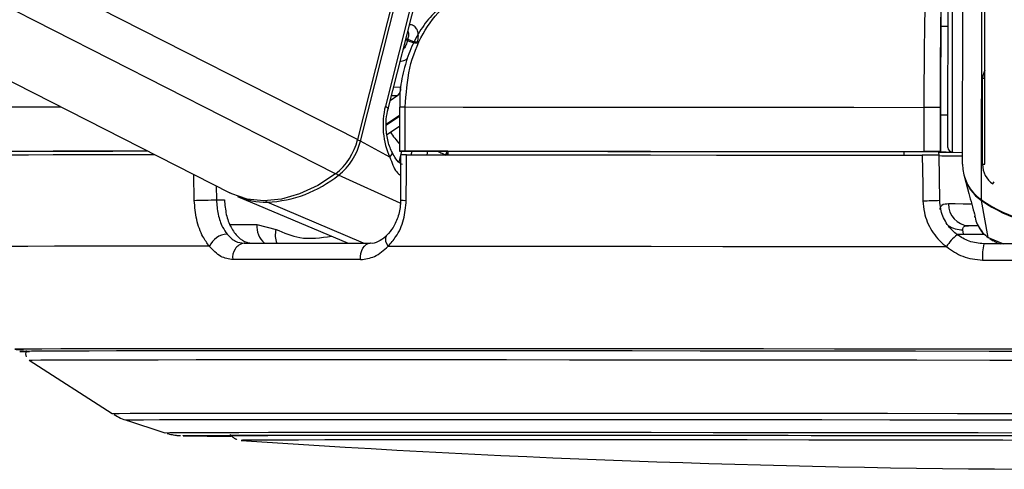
# Model space of a CAD drawing. Header units: millimetres. Extents: x 20 to 22981, y 40 to 19992.
# Tile 101 of 143: x 14813 to 14946, y 6405 to 6466. Entities that reach past the tile are written whole.
import ezdxf

# ---------------------------------------------------------------- set-up
doc = ezdxf.new("R2010")
doc.units = ezdxf.units.MM
doc.header["$LTSCALE"] = 2

msp = doc.modelspace()

# ---------------------------------------------------------------- linework, layer by layer
at = {"color": 7, "linetype": 'Continuous', "lineweight": 25}
for p, q in [((14507.07, 6612.47), (14841.22, 6442.67)), ((14940.82, 6446.56), (14941.03, 6603.46)), ((14943.82, 6446.57), (14944, 6586.16)), ((14866.8, 6482.22), (14858.58, 6449.9)), ((14858.98, 6449.68), (14867.2, 6482.01)), ((14867.63, 6475.17), (14862.37, 6454.46)), ((14862.74, 6454.1), (14868, 6474.8)), ((14937.85, 6468.81), (14937.84, 6465.25)), ((14938.84, 6465.25), (14937.84, 6465.25)), ((14937.84, 6465.25), (14937.84, 6465.25)), ((14937.83, 6459.36), (14937.82, 6448.26)), ((14943.52, 6446.55), (14943.53, 6458.28)), ((14864.28, 6454.33), (14864.27, 6448.33)), ((14864.28, 6454.33), (14864.28, 6454.33)), ((14865.06, 6448.34), (14865.07, 6454.34)), ((14935.56, 6454.28), (14935.55, 6448.28)), ((14937.82, 6448.27), (14937.83, 6454.27)), ((14937.82, 6453.25), (14938.82, 6453.25)), ((14937.82, 6453.25), (14937.82, 6448.23)), ((14937.82, 6448.24), (14937.82, 6453.25)), ((14862.57, 6450.58), (14864.27, 6451.71)), ((14862.99, 6447.52), (14858.98, 6449.68)), ((14864.44, 6447.83), (14864.42, 6441.7)), ((14870.85, 6448.32), (14864.85, 6448.33)), ((14870.85, 6448.33), (14870.85, 6447.83)), ((14932.82, 6448.28), (14932.82, 6448.26)), ((14932.82, 6448.28), (14932.82, 6447.78)), ((14937.82, 6448.26), (14932.82, 6448.26)), ((14932.82, 6448.26), (14932.82, 6447.78)), ((14937.61, 6447.76), (14937.6, 6448.26)), ((14937.6, 6448.24), (14937.82, 6448.24)), ((14937.71, 6441.67), (14937.61, 6447.77)), ((14937.82, 6448.27), (14937.82, 6448.26)), ((14937.82, 6448.24), (14937.82, 6448.23)), ((14939.39, 6448.22), (14940.82, 6448.14)), ((14941.03, 6444.97), (14941.47, 6443.29)), ((14941.47, 6443.29), (14941.66, 6442.61)), ((14842.26, 6442.2), (14857.32, 6435.83)), ((14839.4, 6441.73), (14840.5, 6441.72)), ((14944.31, 6436.6), (14943.4, 6441.63)), ((14942.38, 6439.92), (14942.4, 6439.86)), ((14942.46, 6439.52), (14942.56, 6439.15)), ((14844.88, 6438.36), (14847.51, 6437.72)), ((14942.83, 6438.22), (14941.61, 6438.22)), ((14940.94, 6437.08), (14940.87, 6437.67)), ((14944.54, 6436.49), (14944.95, 6436.18)), ((14813.94, 6419.96), (14825.24, 6412.72)), ((14827.07, 6411.85), (14832.4, 6410.11)), ((14842.75, 6409.08), (14842.78, 6409.08))]:
    msp.add_line(p, q, dxfattribs=at)
at = {"color": 8, "linetype": 'Continuous', "lineweight": 25}
for p, q in [((14855.59, 6445.26), (14526.55, 6612.47)), ((14858.58, 6449.9), (14538.66, 6612.47)), ((14943.38, 6441.74), (14943.58, 6587.84)), ((14865.36, 6463.35), (14865.12, 6463.47)), ((14865.16, 6463.64), (14865.4, 6463.52)), ((14864.44, 6456.98), (14863.48, 6457.02)), ((14864.05, 6455.87), (14863.02, 6455.18)), ((14863.2, 6455.91), (14864.05, 6455.87)), ((14862.51, 6452.05), (14864.28, 6453.23)), ((14864.27, 6453.03), (14862.51, 6451.85)), ((14864.57, 6448.33), (14864.19, 6446.86)), ((14865.86, 6447.84), (14865.99, 6448.33)), ((14868.11, 6448.32), (14867.99, 6447.83)), ((14836.4, 6441.66), (14836.32, 6445.16)), ((14864.39, 6441.26), (14856, 6445.07)), ((14839.36, 6443.61), (14839.4, 6441.73)), ((14859.38, 6435.83), (14846.3, 6441.41)), ((14841.26, 6438.37), (14844.88, 6438.36)), ((14940.94, 6437.08), (14943.74, 6437.07)), ((14944.31, 6436.6), (14946.39, 6435.76)), ((14944.99, 6436.26), (14944.31, 6436.6)), ((14854.09, 6421.51), (14852.99, 6421.51)), ((14855.3, 6421.51), (14854.09, 6421.51)), ((14834.88, 6409.71), (14834.87, 6409.72)), ((14842.75, 6409.08), (14842.75, 6409.08))]:
    msp.add_line(p, q, dxfattribs=at)
at = {"color": 8, "linetype": 'Continuous', "lineweight": 25, "flags": 128}
for points in [[(14939.42, 6470.28), (14939.42, 6470.26), (14939.42, 6469.73), (14939.41, 6468.49), (14939.41, 6466.61), (14939.41, 6464.24), (14939.4, 6461.52)], [(14939.4, 6461.52), (14939.4, 6458.65), (14939.4, 6455.82), (14939.39, 6453.22), (14939.39, 6451.04), (14939.39, 6449.41), (14939.39, 6448.45), (14939.39, 6448.22)], [(14818.29, 6454.32), (14817.24, 6454.32), (14813.84, 6454.31), (14811.03, 6454.3), (14808.81, 6454.29), (14807.2, 6454.28)], [(14862.37, 6454.46), (14862.54, 6454.36), (14862.66, 6454.27), (14862.72, 6454.18), (14862.74, 6454.11), (14862.74, 6454.09)], [(14862.99, 6447.52), (14863.13, 6447.7), (14863.23, 6447.88), (14863.27, 6448.04), (14863.27, 6448.18), (14863.24, 6448.26)], [(14943.52, 6446.55), (14943.67, 6446.56), (14943.82, 6446.57)], [(14944.93, 6443.9), (14945.02, 6444.03), (14945.1, 6444.16)], [(14942, 6441.16), (14940.9, 6441.16), (14939.8, 6441.17), (14938.92, 6441.17)], [(14943.42, 6441.71), (14943.4, 6441.66), (14943.4, 6441.63)], [(14862.73, 6435.44), (14862.56, 6435.76), (14862.45, 6436.08), (14862.41, 6436.37), (14862.43, 6436.62), (14862.52, 6436.82), (14862.59, 6436.91)], [(14940.11, 6437.13), (14940.33, 6437.09), (14940.94, 6437.08)], [(14825.24, 6412.72), (14825.37, 6412.73), (14826.18, 6412.74), (14827.68, 6412.75), (14829.89, 6412.76), (14832.79, 6412.77), (14836.36, 6412.78), (14840.58, 6412.78), (14845.43, 6412.79), (14850.88, 6412.79), (14856.9, 6412.79), (14863.47, 6412.79)], [(14863.47, 6412.79), (14870.54, 6412.79), (14878.07, 6412.79), (14886.03, 6412.79), (14894.37, 6412.78), (14903.04, 6412.78), (14912.01, 6412.77), (14921.21, 6412.76), (14930.6, 6412.75), (14940.13, 6412.74), (14949.74, 6412.73)], [(14827.07, 6411.85), (14827.21, 6411.86), (14828, 6411.87), (14829.49, 6411.88), (14831.66, 6411.89), (14834.52, 6411.9), (14838.04, 6411.9), (14842.2, 6411.91), (14846.98, 6411.91), (14852.35, 6411.92), (14858.29, 6411.92), (14864.77, 6411.92)], [(14864.77, 6411.92), (14871.74, 6411.92), (14879.16, 6411.92), (14887.01, 6411.91), (14895.23, 6411.91), (14903.79, 6411.9), (14912.62, 6411.9), (14921.69, 6411.89), (14930.95, 6411.88), (14940.35, 6411.87), (14949.83, 6411.86)], [(14832.4, 6410.11), (14832.44, 6410.12), (14833.06, 6410.13), (14834.38, 6410.14), (14836.4, 6410.15), (14839.1, 6410.16), (14842.47, 6410.16), (14846.48, 6410.17), (14851.13, 6410.17), (14856.37, 6410.18), (14862.18, 6410.18), (14868.53, 6410.18)], [(14868.53, 6410.18), (14875.38, 6410.18), (14882.68, 6410.18), (14890.41, 6410.17), (14898.51, 6410.17), (14906.94, 6410.16), (14915.65, 6410.16), (14924.59, 6410.15), (14933.71, 6410.14), (14942.95, 6410.13), (14952.27, 6410.12)]]:
    msp.add_lwpolyline(points, dxfattribs=at)
at = {"color": 7, "linetype": 'Continuous', "lineweight": 25, "flags": 128}
for points in [[(14938.84, 6461.4), (14938.84, 6463.97), (14938.84, 6466.21), (14938.84, 6467.98), (14938.85, 6469.16), (14938.85, 6469.66), (14938.85, 6469.68)], [(14937.84, 6465.25), (14937.84, 6465.14), (14937.84, 6464.81), (14937.84, 6464.26), (14937.84, 6463.53), (14937.84, 6462.64), (14937.84, 6461.63), (14937.83, 6460.52), (14937.83, 6459.36)], [(14938.84, 6465.25), (14938.84, 6465.57), (14938.84, 6465.85)], [(14938.82, 6448.82), (14938.82, 6449.04), (14938.82, 6449.94), (14938.82, 6451.48), (14938.83, 6453.55), (14938.83, 6456.01), (14938.83, 6458.68), (14938.84, 6461.4)], [(14865.07, 6454.34), (14872.93, 6454.33), (14881.13, 6454.33), (14889.64, 6454.32), (14898.42, 6454.32), (14907.45, 6454.31), (14916.67, 6454.3), (14926.05, 6454.29), (14935.56, 6454.28)], [(14938.82, 6452.65), (14938.82, 6452.79), (14938.82, 6453.25)], [(14830.07, 6448.33), (14825.74, 6448.33), (14821.21, 6448.32), (14817.24, 6448.32), (14813.83, 6448.31), (14811.02, 6448.3), (14808.8, 6448.29), (14807.19, 6448.28)], [(14831.05, 6447.83), (14830.72, 6447.83), (14825.69, 6447.83), (14821.19, 6447.82), (14817.24, 6447.82), (14813.85, 6447.81), (14811.05, 6447.8), (14808.83, 6447.79), (14807.22, 6447.78)], [(14830.1, 6448.32), (14829.23, 6448.32), (14825.32, 6448.31), (14821.86, 6448.31), (14818.85, 6448.3), (14816.31, 6448.29), (14814.24, 6448.29), (14812.65, 6448.28)], [(14864.85, 6448.33), (14864.59, 6448.33), (14864.4, 6448.33), (14864.29, 6448.33), (14864.27, 6448.33), (14864.35, 6448.34), (14864.51, 6448.34), (14864.75, 6448.34), (14865.06, 6448.34)], [(14865.06, 6448.34), (14872.92, 6448.33), (14881.12, 6448.33), (14889.63, 6448.32), (14898.42, 6448.32), (14907.44, 6448.31), (14916.66, 6448.3), (14926.04, 6448.29), (14935.55, 6448.28)], [(14865.21, 6441.66), (14865.22, 6445.66), (14865.23, 6447.84)], [(14865.23, 6447.84), (14873.05, 6447.83), (14881.21, 6447.83), (14889.68, 6447.82), (14898.41, 6447.82), (14907.39, 6447.81), (14916.55, 6447.8), (14925.88, 6447.79), (14935.33, 6447.78)], [(14870.85, 6448.33), (14877.85, 6448.32), (14885.11, 6448.32), (14892.61, 6448.31), (14900.33, 6448.31), (14908.24, 6448.3), (14916.3, 6448.29), (14924.51, 6448.29), (14932.82, 6448.28)], [(14935.33, 6447.78), (14935.4, 6443.78), (14935.43, 6441.61)], [(14937.6, 6448.21), (14938.12, 6448.21), (14939.52, 6448.21)], [(14855.59, 6445.26), (14853.17, 6443.68), (14850.71, 6442.53), (14848.26, 6441.83), (14845.87, 6441.59), (14843.6, 6441.83), (14841.5, 6442.53), (14841.22, 6442.67)], [(14836.4, 6441.66), (14836.69, 6441.67), (14837.04, 6441.68), (14837.43, 6441.69), (14837.85, 6441.69), (14838.28, 6441.7), (14838.69, 6441.71), (14839.07, 6441.72), (14839.4, 6441.73)], [(14838.44, 6435.44), (14832.26, 6435.43), (14826.69, 6435.43), (14821.73, 6435.42), (14817.42, 6435.42), (14813.78, 6435.41), (14810.82, 6435.4), (14808.56, 6435.39), (14807.01, 6435.38)], [(14843.17, 6435.83), (14845.15, 6435.83), (14847.18, 6435.83), (14849.26, 6435.83), (14851.38, 6435.83), (14853.54, 6435.83), (14855.75, 6435.83), (14858, 6435.83), (14860.29, 6435.83)], [(14859, 6433.62), (14859, 6434.04), (14859.05, 6434.45), (14859.16, 6434.83), (14859.32, 6435.17), (14859.52, 6435.45), (14859.76, 6435.66), (14860.02, 6435.79), (14860.29, 6435.83)], [(14862.73, 6435.44), (14871.1, 6435.43), (14879.88, 6435.43), (14889.02, 6435.42), (14898.48, 6435.42), (14908.22, 6435.41), (14918.19, 6435.4), (14928.34, 6435.39), (14938.62, 6435.38)], [(14967.91, 6435.73), (14964.88, 6435.74), (14961.86, 6435.74), (14958.83, 6435.75), (14955.8, 6435.75), (14952.77, 6435.76), (14949.74, 6435.76), (14946.72, 6435.76), (14943.7, 6435.77)], [(14859, 6433.62), (14856.68, 6433.62), (14854.4, 6433.62), (14852.16, 6433.62), (14849.97, 6433.62), (14847.82, 6433.62), (14845.71, 6433.62), (14843.66, 6433.62), (14841.65, 6433.62)], [(14943.53, 6433.55), (14946.59, 6433.55), (14949.66, 6433.55), (14952.73, 6433.54), (14955.8, 6433.54), (14958.87, 6433.53), (14961.94, 6433.53), (14965, 6433.53), (14968.07, 6433.52)], [(14852.99, 6421.51), (14847.25, 6421.51), (14840.93, 6421.51), (14835.17, 6421.51), (14830.01, 6421.5), (14825.45, 6421.5), (14821.53, 6421.49), (14818.26, 6421.48), (14815.66, 6421.47), (14813.74, 6421.46), (14812.52, 6421.45), (14812, 6421.44), (14812.17, 6421.42), (14813.05, 6421.41), (14813.19, 6421.41)], [(14854.59, 6421.23), (14847.7, 6421.22), (14841.36, 6421.22), (14835.58, 6421.22), (14830.4, 6421.21), (14825.85, 6421.21), (14821.94, 6421.2), (14818.7, 6421.19), (14816.14, 6421.18), (14814.28, 6421.17), (14813.13, 6421.16), (14812.68, 6421.15), (14812.95, 6421.13), (14813.93, 6421.12), (14814.02, 6421.12)], [(14854.72, 6421.22), (14847.84, 6421.22), (14841.5, 6421.22), (14835.73, 6421.22), (14830.56, 6421.21), (14826.01, 6421.21), (14822.11, 6421.2), (14818.87, 6421.19), (14816.32, 6421.18), (14814.46, 6421.17), (14813.31, 6421.16), (14812.86, 6421.15), (14813.13, 6421.13), (14814.01, 6421.12)], [(14954.52, 6421.15), (14944.43, 6421.16), (14934.39, 6421.17), (14924.47, 6421.18), (14914.69, 6421.19), (14905.13, 6421.2), (14895.81, 6421.21), (14886.8, 6421.21), (14878.12, 6421.22), (14869.84, 6421.22), (14861.98, 6421.22), (14854.59, 6421.23)], [(14954.52, 6421.15), (14944.44, 6421.16), (14934.42, 6421.17), (14924.5, 6421.18), (14914.75, 6421.19), (14905.19, 6421.2), (14895.89, 6421.21), (14886.88, 6421.21), (14878.22, 6421.22), (14869.95, 6421.22), (14862.1, 6421.22), (14854.72, 6421.22)], [(14953.27, 6421.44), (14943.25, 6421.45), (14933.29, 6421.46), (14923.43, 6421.47), (14913.74, 6421.48), (14904.25, 6421.49), (14895.01, 6421.5), (14886.06, 6421.5), (14877.46, 6421.51), (14869.24, 6421.51), (14861.44, 6421.51), (14855.3, 6421.51)], [(14813.94, 6419.97), (14813.94, 6419.97), (14814.38, 6419.98), (14815.53, 6419.99), (14817.37, 6420), (14819.91, 6420.01), (14823.12, 6420.02), (14826.99, 6420.03), (14831.51, 6420.03), (14836.64, 6420.04), (14842.36, 6420.04), (14848.66, 6420.04), (14855.48, 6420.04)], [(14855.48, 6420.04), (14862.81, 6420.04), (14870.59, 6420.04), (14878.81, 6420.04), (14887.4, 6420.03), (14896.34, 6420.03), (14905.57, 6420.02), (14915.05, 6420.01), (14924.74, 6420), (14934.58, 6419.99), (14944.53, 6419.98), (14954.53, 6419.97)], [(14834.87, 6409.72), (14834.89, 6409.72), (14835.42, 6409.73), (14836.66, 6409.74), (14838.6, 6409.75), (14841.22, 6409.76), (14844.52, 6409.77), (14848.47, 6409.77), (14853.05, 6409.78), (14858.23, 6409.78), (14863.98, 6409.78), (14870.28, 6409.78)], [(14840.77, 6409.71), (14840.77, 6409.71), (14841.12, 6409.72), (14842.18, 6409.73), (14843.94, 6409.74), (14846.39, 6409.75), (14849.52, 6409.76), (14853.3, 6409.76), (14857.71, 6409.77), (14862.73, 6409.77), (14868.32, 6409.77), (14874.45, 6409.77)], [(14870.28, 6409.78), (14877.07, 6409.78), (14884.33, 6409.78), (14892, 6409.78), (14900.06, 6409.77), (14908.43, 6409.77), (14917.09, 6409.76), (14925.97, 6409.75), (14935.03, 6409.74), (14944.2, 6409.73), (14953.45, 6409.72)], [(14874.45, 6409.77), (14881.08, 6409.77), (14888.17, 6409.77), (14895.68, 6409.77), (14903.56, 6409.76), (14911.76, 6409.76), (14920.23, 6409.75), (14928.92, 6409.74), (14937.78, 6409.73), (14946.74, 6409.72)], [(14955.27, 6409.08), (14946.29, 6409.09), (14937.37, 6409.1), (14928.57, 6409.11), (14919.94, 6409.12), (14911.54, 6409.13), (14903.42, 6409.13), (14895.62, 6409.14), (14888.21, 6409.14), (14881.23, 6409.14), (14874.71, 6409.14), (14868.71, 6409.14), (14863.26, 6409.14), (14858.4, 6409.14), (14854.15, 6409.13), (14850.54, 6409.12), (14847.6, 6409.12), (14845.34, 6409.11), (14843.78, 6409.1), (14842.93, 6409.09), (14842.75, 6409.08)]]:
    msp.add_lwpolyline(points, dxfattribs=at)
at = {"color": 7, "linetype": 'Continuous', "lineweight": 25}
for centre, radius, start, end in [((14880.74, 6459.53), 15.84, 165.4215, 166.0666), ((14866.88, 6466.64), 3.62, 245.1516, 267.0567), ((14866.92, 6466.65), 3.48, 244.0828, 266.9137), ((14863.25, 6456.78), 1.21, 311.5598, 9.5817), ((14935.58, 6014.56), 439.72, 89.7078, 90.0036), ((14850.32, 6451.95), 8.52, 308.2171, 346.0202), ((14850.76, 6451.73), 8.47, 308.2171, 346.0202), ((14939.42, 6448.82), 0.6, 179.923, 266.923), ((14935.58, 6008.56), 439.72, 89.7078, 90.0036), ((14941.04, 6827), 379.29, 269.4813, 269.971), ((14939.49, 6588.52), 140.3, 269.3154, 269.9401), ((14946.65, 6446.57), 5.84, 180.1157, 235.9061), ((14946.73, 6446.56), 3.21, 180.1157, 235.9061), ((14845.6, 6457.95), 16.55, 272.4259, 308.9509), ((14946.68, 6446.46), 5.84, 194.776, 235.8041), ((14846.22, 6451.69), 10.28, 247.3575, 270.4143), ((14935.37, 6484.28), 42.67, 270.0904, 273.1419), ((14941.77, 6441.07), 2.85, 178.0045, 266.8794), ((14955.83, 6460.03), 22.13, 235.7557, 304.0903), ((14955.81, 6459.85), 22.05, 235.7265, 269.9731), ((14840.98, 6434.27), 2.79, 92.2663, 155.2854), ((14944.45, 6431.64), 6.92, 129.3072, 147.359), ((14843.48, 6433.99), 1.87, 99.5422, 191.5083), ((14950.61, 6434.14), 7.1, 166.7202, 184.7063), ((14841.44, 6774.77), 365.12, 268.9702, 269.9977), ((14842.16, 6872.92), 463.26, 269.104, 269.8828), ((14958.04, 8098.71), 1693.56, 266.09752, 273.74842)]:
    msp.add_arc(centre, radius, start, end, dxfattribs=at)
at = {"color": 8, "linetype": 'Continuous', "lineweight": 25}
for centre, radius, start, end in [((14949.59, 6457.16), 6.16, 159.1474, 169.5576), ((14864.8, 6360.21), 94.12, 89.8378, 90.3187), ((14872.36, 6456.8), 11, 212.3726, 222.7131), ((14858.12, 6447.96), 1.93, 63.4106, 76.5169), ((14871.98, 6447.43), 1.49, 143.511, 164.3116), ((14872.1, 6447.39), 1.49, 147.7128, 162.7885), ((14856.44, 6445.93), 0.966, 218.2204, 242.7813), ((14846.49, 6441.81), 0.448, 209.6041, 245.0095), ((14865.03, 6446.36), 4.7, 262.4783, 272.1399), ((14848.17, 6438.24), 3.29, 177.7686, 226.8793), ((14940.71, 6440.8), 3.14, 233.8113, 272.8807), ((14850.37, 6436.92), 2.97, 164.3764, 201.5184)]:
    msp.add_arc(centre, radius, start, end, dxfattribs=at)
at = {"color": 7, "linetype": 'Continuous', "lineweight": 25}
msp.add_ellipse((14867.01, 6451.97), major_axis=(0.17, 7.38), ratio=0.672041, start_param=1.241199, end_param=2.231865, dxfattribs=at)
for points, knots in [([(14870.25, 6468.11), (14869.71, 6467.67), (14868.49, 6466.69), (14866.95, 6464.57), (14865.62, 6461.94), (14864.73, 6458.99), (14864.29, 6456.41), (14864.32, 6454.84), (14864.33, 6454.33)], [0, 0, 0, 0, 0.147971, 0.335752, 0.526882, 0.717771, 0.908409, 1, 1, 1, 1]), ([(14865.07, 6454.34), (14865.19, 6456.12), (14865.44, 6459.69), (14867.35, 6464.44), (14869.39, 6467.1), (14870.67, 6468.15), (14870.87, 6468.32)], [0, 0, 0, 0, 0.31366, 0.627146, 0.941618, 1, 1, 1, 1]), ([(14935.71, 6468.27), (14935.68, 6467.24), (14935.63, 6465.2), (14935.58, 6460.47), (14935.56, 6456.64), (14935.56, 6454.56), (14935.56, 6454.28)], [0, 0, 0, 0, 0.317078, 0.634488, 0.949899, 1, 1, 1, 1]), ([(14937.83, 6454.27), (14937.83, 6454.52), (14937.83, 6456.34), (14937.83, 6459.69), (14937.84, 6463.83), (14937.84, 6465.62), (14937.84, 6466.51)], [0, 0, 0, 0, 0.050069, 0.365309, 0.6827, 1, 1, 1, 1]), ([(14866.74, 6463.18), (14866.77, 6463.32), (14866.86, 6463.75), (14866.86, 6464.4), (14866.64, 6465), (14866.22, 6465.41), (14865.8, 6465.49), (14865.59, 6465.54)], [0, 0, 0, 0, 0.116734, 0.333017, 0.551924, 0.773865, 1, 1, 1, 1]), ([(14943.53, 6458.28), (14943.54, 6458.27), (14943.6, 6458.27), (14943.7, 6458.26), (14943.79, 6458.26), (14943.83, 6458.26)], [0, 0, 0, 0, 0.061827, 0.586127, 1, 1, 1, 1]), ([(14863.24, 6448.26), (14863.13, 6448.51), (14862.8, 6449.25), (14862.47, 6450.76), (14862.42, 6452.55), (14862.64, 6453.63), (14862.74, 6454.1)], [0, 0, 0, 0, 0.152667, 0.457015, 0.763395, 1, 1, 1, 1]), ([(14864.68, 6446.54), (14864.55, 6446.6), (14864.17, 6446.76), (14863.72, 6447.34), (14863.38, 6448.03), (14863.25, 6448.3)], [0, 0, 0, 0, 0.251835, 0.7101, 1, 1, 1, 1]), ([(14865.23, 6447.84), (14865.06, 6447.84), (14864.74, 6447.84), (14864.47, 6447.84), (14864.46, 6447.83), (14864.46, 6447.83)], [0, 0, 0, 0, 0.364886, 0.729768, 1, 1, 1, 1]), ([(14937.61, 6447.77), (14937.59, 6447.78), (14937.54, 6447.78), (14937.2, 6447.78), (14936.69, 6447.78), (14936.04, 6447.78), (14935.57, 6447.78), (14935.33, 6447.78)], [0, 0, 0, 0, 0.197556, 0.39511, 0.592696, 0.790302, 1, 1, 1, 1]), ([(14941.66, 6442.61), (14941.8, 6442.12), (14942.06, 6441.13), (14942.34, 6440.13), (14942.47, 6439.63)], [0, 0, 0, 0, 0.493257, 1, 1, 1, 1]), ([(14838.44, 6435.44), (14838.14, 6435.85), (14837.42, 6436.84), (14836.62, 6438.99), (14836.47, 6440.77), (14836.4, 6441.66)], [0, 0, 0, 0, 0.2603539, 0.6306901, 1, 1, 1, 1]), ([(14839.4, 6441.73), (14839.46, 6441.06), (14839.57, 6439.73), (14840.14, 6438.11), (14840.65, 6437.37), (14840.86, 6437.06)], [0, 0, 0, 0, 0.370015, 0.740315, 1, 1, 1, 1]), ([(14840.5, 6441.72), (14840.56, 6441.05), (14840.67, 6439.72), (14841.34, 6437.95), (14842.32, 6436.61), (14843.39, 6435.92), (14844.09, 6435.86), (14844.37, 6435.83)], [0, 0, 0, 0, 0.215288, 0.430555, 0.64649, 0.863795, 1, 1, 1, 1]), ([(14864.41, 6441.7), (14864.41, 6441.6), (14864.43, 6440.87), (14864.17, 6439.54), (14863.51, 6437.94), (14862.87, 6437.24), (14862.57, 6436.92)], [0, 0, 0, 0, 0.050124, 0.380202, 0.710986, 1, 1, 1, 1]), ([(14862.73, 6435.44), (14863.1, 6435.85), (14864, 6436.84), (14864.98, 6438.99), (14865.13, 6440.77), (14865.21, 6441.66)], [0, 0, 0, 0, 0.260354, 0.63069, 1, 1, 1, 1]), ([(14935.43, 6441.61), (14935.48, 6441.07), (14935.59, 6439.64), (14936.52, 6437.44), (14937.79, 6436.01), (14938.56, 6435.42), (14938.62, 6435.38)], [0, 0, 0, 0, 0.220493, 0.593656, 0.970348, 1, 1, 1, 1]), ([(14940.06, 6437), (14940.02, 6437.03), (14939.45, 6437.48), (14938.51, 6438.55), (14937.82, 6440.2), (14937.74, 6441.27), (14937.71, 6441.67)], [0, 0, 0, 0, 0.029546, 0.405549, 0.779029, 1, 1, 1, 1]), ([(14938.92, 6441.17), (14938.76, 6441.16), (14938.14, 6441.14), (14937.76, 6440.87), (14937.73, 6440.49), (14937.73, 6440.41)], [0, 0, 0, 0, 0.21314, 0.833707, 1, 1, 1, 1]), ([(14940.87, 6437.67), (14940.86, 6437.73), (14940.85, 6437.95), (14941, 6438.12), (14941.32, 6438.21), (14941.5, 6438.22), (14941.61, 6438.22)], [0, 0, 0, 0, 0.167609, 0.639669, 0.784651, 1, 1, 1, 1]), ([(14943, 6438.12), (14943.04, 6438.03), (14943.19, 6437.64), (14943.53, 6437.22), (14943.86, 6436.99), (14943.95, 6436.93)], [0, 0, 0, 0, 0.189555, 0.796219, 1, 1, 1, 1]), ([(14840.86, 6437.06), (14841.23, 6436.69), (14841.93, 6435.99), (14842.77, 6435.88), (14843.17, 6435.83)], [0, 0, 0, 0, 0.5194166, 1, 1, 1, 1]), ([(14862.58, 6436.91), (14862.52, 6436.85), (14862.14, 6436.45), (14861.36, 6436.03), (14860.68, 6435.75), (14860.3, 6435.84), (14860.28, 6435.84)], [0, 0, 0, 0, 0.072838, 0.509945, 0.980691, 1, 1, 1, 1]), ([(14943.7, 6435.77), (14943.02, 6435.83), (14941.7, 6435.94), (14940.6, 6436.66), (14940.06, 6437)], [0, 0, 0, 0, 0.51952, 1, 1, 1, 1]), ([(14841.65, 6433.62), (14841.09, 6433.7), (14839.91, 6433.86), (14838.95, 6434.89), (14838.44, 6435.44)], [0, 0, 0, 0, 0.475859, 1, 1, 1, 1]), ([(14859, 6433.62), (14859.64, 6433.7), (14861.01, 6433.86), (14862.14, 6434.89), (14862.73, 6435.44)], [0, 0, 0, 0, 0.475859, 1, 1, 1, 1]), ([(14938.62, 6435.38), (14939.34, 6434.87), (14940.81, 6433.83), (14942.61, 6433.65), (14943.53, 6433.55)], [0, 0, 0, 0, 0.485349, 1, 1, 1, 1]), ([(14944.96, 6436.21), (14945.1, 6436.12), (14945.4, 6435.93), (14945.74, 6435.82), (14945.92, 6435.77)], [0, 0, 0, 0, 0.452803, 1, 1, 1, 1]), ([(14813.6, 6421.27), (14813.58, 6421.24), (14813.5, 6421.11), (14813.46, 6420.81), (14813.49, 6420.54), (14813.55, 6420.43), (14813.55, 6420.42)], [0, 0, 0, 0, 0.133145, 0.549033, 0.983521, 1, 1, 1, 1]), ([(14825.51, 6412.57), (14825.8, 6412.41), (14826.37, 6412.07), (14826.99, 6411.88), (14827.3, 6411.78)], [0, 0, 0, 0, 0.503236, 1, 1, 1, 1]), ([(14832.71, 6410.02), (14832.75, 6410.01), (14833.04, 6409.91), (14833.49, 6409.83), (14833.93, 6409.77), (14834.08, 6409.75), (14834.15, 6409.75)], [0, 0, 0, 0, 0.057869, 0.474966, 0.752506, 1, 1, 1, 1]), ([(14834.16, 6409.75), (14834.24, 6409.74), (14834.43, 6409.72), (14834.5, 6409.72), (14834.54, 6409.72)], [0, 0, 0, 0, 0.4267318, 1, 1, 1, 1]), ([(14841.29, 6409.91), (14841.32, 6409.86), (14841.43, 6409.67), (14841.7, 6409.45), (14842, 6409.27), (14842.14, 6409.22), (14842.17, 6409.21)], [0, 0, 0, 0, 0.145438, 0.546066, 0.88307, 1, 1, 1, 1])]:
    msp.add_open_spline(points, degree=3, knots=knots, dxfattribs=at)
at = {"color": 8, "linetype": 'Continuous', "lineweight": 25}
for points, knots in [([(14865.42, 6464.64), (14865.45, 6464.55), (14865.53, 6464.32), (14865.5, 6463.92), (14865.43, 6463.62), (14865.4, 6463.52)], [0, 0, 0, 0, 0.318942, 0.760032, 1, 1, 1, 1]), ([(14865.36, 6463.35), (14865.3, 6463.16), (14865.19, 6462.78), (14864.98, 6462.35), (14864.82, 6462.18), (14864.78, 6462.14)], [0, 0, 0, 0, 0.435295, 0.871825, 1, 1, 1, 1]), ([(14864.32, 6460.54), (14864.44, 6460.55), (14864.79, 6460.6), (14865.18, 6460.74), (14865.39, 6460.95), (14865.41, 6460.96)], [0, 0, 0, 0, 0.326661, 0.954128, 1, 1, 1, 1]), ([(14862.99, 6447.52), (14863.25, 6446.77), (14863.59, 6445.73), (14864.25, 6445.19), (14864.43, 6445.04)], [0, 0, 0, 0, 0.72187, 1, 1, 1, 1]), ([(14869.45, 6448.32), (14869.57, 6448.27), (14869.87, 6448.15), (14870.24, 6447.97), (14870.46, 6447.85), (14870.54, 6447.81)], [0, 0, 0, 0, 0.27666, 0.745134, 1, 1, 1, 1]), ([(14942.47, 6439.63), (14942.49, 6439.45), (14942.51, 6439.25), (14942.47, 6439.5), (14942.47, 6439.53)], [0, 0, 0, 0, 0.891732, 1, 1, 1, 1]), ([(14942.56, 6439.15), (14942.56, 6439.14), (14942.62, 6438.81), (14942.92, 6438.16), (14943.48, 6437.27), (14944.04, 6436.82), (14944.31, 6436.6)], [0, 0, 0, 0, 0.007521, 0.319756, 0.671227, 1, 1, 1, 1]), ([(14847.51, 6437.72), (14848.58, 6437.26), (14851.04, 6436.2), (14853.59, 6436.58), (14855.04, 6436.8)], [0, 0, 0, 0, 0.432811, 1, 1, 1, 1])]:
    msp.add_open_spline(points, degree=3, knots=knots, dxfattribs=at)

doc.saveas('drawing.dxf')
